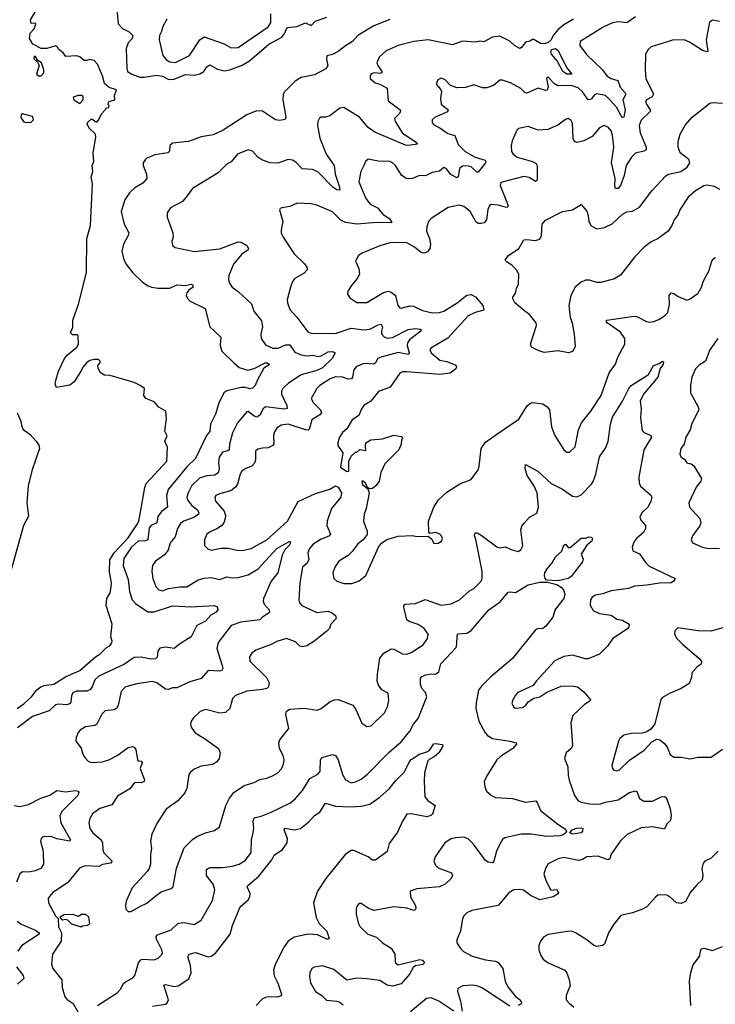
# Model space of a CAD drawing. Extents: x 2056909 to 2160450, y 827444 to 1016825.
# Tile 95 of 256: x 2100534 to 2105405, y 854084 to 860977. Entities that reach past the tile are written whole.
import ezdxf

# ---------------------------------------------------------------- set-up
doc = ezdxf.new("R2010")
doc.units = 0

msp = doc.modelspace()

# ---------------------------------------------------------------- linework, layer by layer
at = {"layer": '0CON10XD'}
for points in [[(2100516.6, 856153.4), (2100563.2, 856186.8), (2100617.3, 856235), (2100655, 856284.6), (2100682.5, 856305), (2100705.2, 856314.8), (2100774.6, 856325.4), (2100854.3, 856375.7), (2100955, 856420.4), (2101065, 856515.7), (2101096.2, 856535), (2101140.7, 856579.3), (2101165, 856592.5), (2101180, 856615), (2101182.5, 856625), (2101172.5, 856655), (2101181.2, 856745), (2101139.5, 856875), (2101145.5, 856925), (2101167.1, 856965), (2101175.4, 857005), (2101176.1, 857035), (2101162.1, 857112.1), (2101164.7, 857195), (2101194.8, 857245.2), (2101295, 857348.8), (2101355, 857439.4), (2101367.8, 857465), (2101381.1, 857528.9), (2101409.5, 857700.5), (2101420.7, 857729.3), (2101565.6, 857885), (2101570, 857985), (2101550, 858025), (2101566.7, 858063.3), (2101550, 858095), (2101562.5, 858185), (2101557.5, 858235), (2101507.5, 858265), (2101475, 858302.5), (2101417.5, 858325), (2101402.5, 858345), (2101407.5, 858395), (2101377.5, 858415), (2101335, 858437.5), (2101167.5, 858485), (2101128.7, 858488.7), (2101097.1, 858507.1), (2101083, 858537), (2101082.5, 858555), (2101097.5, 858575), (2101097, 858587), (2101087, 858597), (2101055, 858597.5), (2101025, 858590), (2101005, 858576.7), (2100976.2, 858545), (2100967.6, 858522.4), (2100915, 858442), (2100885, 858419.2), (2100791.4, 858401.4), (2100782.2, 858425), (2100788.8, 858461.2), (2100805.5, 858515), (2100848.1, 858605), (2100869.8, 858630.2), (2100935.5, 858684.5), (2100945.7, 858705), (2100943.6, 858763.6), (2100935, 858770), (2100905, 858770), (2100890, 858785), (2100905.9, 858824.1), (2100907.3, 858872.7), (2100947.1, 858985), (2101003.1, 859206.9), (2101003.8, 859445), (2101030, 859535), (2101043.6, 859826.4), (2101035.6, 859875), (2101045.7, 859915), (2101041.2, 859955), (2101054.2, 859985), (2101048.1, 860045), (2101068.2, 860155), (2101064.3, 860174.3), (2101022.5, 860215), (2101007.5, 860245), (2101011.7, 860258.3), (2101035, 860280), (2101045, 860280), (2101063, 860263), (2101075, 860260), (2101085, 860270), (2101110.6, 860319.4), (2101145, 860360), (2101158.3, 860361.7), (2101160, 860375), (2101152.5, 860385), (2101160, 860405), (2101200, 860415), (2101197.5, 860445), (2101212.5, 860485), (2101161.7, 860501.7), (2101129.1, 860529.1), (2101115, 860582.5), (2101080, 860665), (2101055, 860691.2), (2101025, 860698.8), (2101005, 860690), (2100985, 860690), (2100956.1, 860716.1), (2100935, 860723.8), (2100858.3, 860718.3), (2100838.8, 860745), (2100808.8, 860768.8), (2100800, 860785), (2100785, 860793.8), (2100725, 860775.8), (2100684, 860774), (2100626, 860806), (2100603.3, 860845), (2100608, 860882), (2100635, 860913.3), (2100646.7, 860945), (2100641.7, 860951.7), (2100615, 860950), (2100610, 860975), (2100652.5, 861045)], [(2101215, 861050), (2101225, 860946.7), (2101253.3, 860915), (2101300.9, 860890.9), (2101325.7, 860865), (2101321.9, 860845), (2101294.3, 860815), (2101279.2, 860775), (2101284.2, 860635), (2101290, 860615), (2101318.8, 860595), (2101375, 860574.6), (2101405, 860573.3), (2101495, 860589.1), (2101535, 860580.9), (2101577.7, 860557.7), (2101615, 860559.3), (2101695, 860592.9), (2101758.9, 860588.9), (2101795, 860596.6), (2101823.6, 860615), (2101845, 860645.8), (2101865, 860660.8), (2101920.1, 860630.1), (2101965, 860619.7), (2102004.7, 860625.3), (2102092.5, 860657.5), (2102142.3, 860687.7), (2102279.1, 860805), (2102370.4, 860855), (2102386.9, 860875), (2102407.4, 860922.6), (2102475, 860928.4), (2102535, 860955.7), (2102575, 860936.7), (2102603.5, 860966.5), (2102685, 860993.9)], [(2103125, 860978.8), (2103015, 860934.4), (2102902, 860865), (2102864.2, 860825), (2102815.3, 860794.7), (2102765, 860752.9), (2102725, 860732.2), (2102685, 860723.3), (2102681.7, 860698.3), (2102691.9, 860655), (2102677.9, 860632.1), (2102599.6, 860590.4), (2102505, 860572.9), (2102464.3, 860545.7), (2102388.5, 860471.5), (2102379.6, 860455), (2102376.8, 860415), (2102398.8, 860295), (2102392.5, 860277.5), (2102355, 860272), (2102325, 860275.6), (2102235, 860336.8), (2102191.7, 860338.3), (2102125, 860310.8), (2101957.9, 860202.1), (2101888.7, 860171.3), (2101805, 860156.8), (2101715.9, 860124.1), (2101605, 860112.5), (2101586.7, 860095), (2101582.9, 860057.1), (2101571.2, 860045), (2101480, 860030), (2101425, 860006.2), (2101413.3, 859995), (2101400, 859975), (2101398, 859955), (2101422.5, 859895), (2101424.2, 859865), (2101397.6, 859832.4), (2101340.5, 859799.5), (2101303.8, 859765), (2101270, 859715), (2101245.7, 859635), (2101266.7, 859545), (2101298.2, 859485), (2101294.4, 859465), (2101261.5, 859405), (2101249.4, 859355), (2101260.5, 859305), (2101278, 859268), (2101326, 859205), (2101395, 859140), (2101435, 859112.9), (2101457.5, 859105), (2101505, 859097.5), (2101585, 859096.2), (2101635, 859119.5), (2101695, 859115.6), (2101735, 859125.5), (2101745, 859120), (2101748.6, 859105), (2101717.8, 859082.2), (2101705.8, 859065), (2101700, 859045), (2101708.8, 859025), (2101727.5, 859005), (2101832, 858955), (2101865.6, 858825.6), (2101943.8, 858755), (2101938.2, 858695), (2101948.9, 858655), (2102034, 858574), (2102071.7, 858541.7), (2102132, 858522), (2102176, 858535), (2102253.3, 858575), (2102270, 858575), (2102282, 858565), (2102280, 858560), (2102242.8, 858537.2), (2102198.6, 858455), (2102184.2, 858415), (2102165, 858396.9), (2102145, 858393.1), (2102115, 858402.4), (2102085, 858401.2), (2101985, 858377.9), (2101964.3, 858365), (2101928.5, 858291.5), (2101905, 858214), (2101870.9, 858145), (2101865, 858093.3), (2101841.9, 858065), (2101766.2, 857903.8), (2101705, 857845.4), (2101575, 857687.1), (2101562.9, 857645), (2101568.5, 857565), (2101526.9, 857533.1), (2101501.2, 857498.8), (2101495.2, 857454.8), (2101454.4, 857435.6), (2101441, 857419), (2101431.1, 857335), (2101415, 857327.5), (2101365, 857326.2), (2101315, 857281.9), (2101263.3, 857205), (2101259.1, 857155), (2101295, 857058), (2101302.9, 856972.9), (2101321.5, 856915), (2101345, 856890.5), (2101432.3, 856832.2), (2101475, 856831.2), (2101605, 856872.1), (2101735, 856865.3), (2101895, 856874.5), (2101916.3, 856866.3), (2101920.8, 856845), (2101910.4, 856829.6), (2101872.9, 856807.1), (2101835, 856765.5), (2101773.6, 856736.4), (2101736, 856655), (2101652.5, 856605), (2101615, 856575.5), (2101555, 856584.1), (2101515, 856576.4), (2101501.8, 856555), (2101495.9, 856514.1), (2101485, 856501.5), (2101455, 856498.8), (2101385, 856513.2), (2101335, 856512.2), (2101267.1, 856465), (2101088.8, 856381.2), (2101060.4, 856355), (2101042.5, 856305), (2101026, 856284), (2101003.8, 856276.2), (2100932.5, 856275), (2100906.9, 856263.1), (2100896.9, 856243.1), (2100892.2, 856197.8), (2100883.9, 856186.1), (2100865, 856180.7), (2100805.4, 856184.6), (2100785, 856180), (2100741.7, 856138.3), (2100625, 856097.3), (2100519.9, 856020.1)], [(2104411.3, 860981.3), (2104345, 860941.2), (2104302.2, 860905), (2104269.5, 860865), (2104254.5, 860835), (2104233.4, 860816.6), (2104215, 860809.1), (2104185, 860808.7), (2104135, 860838.8), (2104125, 860838.8), (2104105, 860826), (2104075, 860819.2), (2104047.8, 860782.2), (2104035, 860775.7), (2103999.2, 860795), (2103965, 860826.4), (2103895, 860860.5), (2103845, 860854.4), (2103785, 860821.8), (2103755, 860825.6), (2103725, 860819.2), (2103635, 860825.3), (2103565, 860800.6), (2103395, 860835.2), (2103295, 860824.7), (2103185, 860796.4), (2103101.3, 860758.7), (2103051.2, 860715), (2103035.4, 860675), (2103041.8, 860655), (2103069.2, 860615), (2103070, 860605), (2103055, 860600), (2103016.4, 860603.6), (2102995, 860596.9), (2102987.1, 860585), (2102988.6, 860565), (2103022.5, 860535), (2103056.2, 860526.2), (2103106.7, 860496.7), (2103115, 860408.8), (2103199.4, 860345), (2103201.4, 860335), (2103191.4, 860318.6), (2103157.5, 860285), (2103163.1, 860265), (2103215, 860181.5), (2103304, 860125), (2103320, 860105), (2103255, 860096.4), (2103235, 860099.3), (2103019.9, 860189.9), (2102975, 860221.8), (2102914.4, 860294.4), (2102805, 860361.5), (2102775, 860357.3), (2102705, 860303.2), (2102675, 860294.6), (2102645, 860294.3), (2102632.7, 860287.3), (2102622.2, 860265), (2102620, 860235), (2102636.1, 860146.1), (2102679.1, 860035), (2102736.1, 859955), (2102742.5, 859895), (2102774.4, 859805), (2102775, 859783.8), (2102755, 859785.6), (2102726.9, 859805), (2102621.8, 859911.8), (2102585, 859927.7), (2102513.1, 859933.1), (2102468.5, 859978.5), (2102445, 859993.6), (2102415, 859997.8), (2102341.4, 859971.4), (2102285, 859973.6), (2102230, 859995), (2102201.4, 860015), (2102165, 860056), (2102135, 860065.7), (2102060, 860035), (2102015, 859982), (2101983.8, 859965), (2101924.5, 859905.5), (2101744.5, 859795.5), (2101699.2, 859735), (2101675, 859704.2), (2101590.7, 859659.3), (2101566, 859625), (2101567.5, 859595), (2101607.3, 859485), (2101608.1, 859455), (2101600, 859425), (2101603.8, 859395), (2101622.5, 859382.5), (2101755, 859352.9), (2101935, 859373.1), (2102065, 859422.2), (2102085, 859418.1), (2102123.8, 859395), (2102135.8, 859375.8), (2102133.8, 859365), (2102089.2, 859335), (2102031.9, 859265), (2101997.8, 859185), (2101995.7, 859155), (2102002.6, 859132.6), (2102022.9, 859105), (2102064.6, 859074.6), (2102156.8, 858986.8), (2102174, 858935), (2102227.4, 858867.4), (2102234.2, 858825.8), (2102222.9, 858775), (2102226.2, 858743.8), (2102255, 858700), (2102307.4, 858677.4), (2102345, 858675.9), (2102395, 858700.9), (2102425, 858701.5), (2102460.2, 858650.2), (2102505, 858630), (2102545, 858624.2), (2102586.9, 858626.9), (2102625, 858619.2), (2102645, 858623.8), (2102695, 858651.6), (2102724.4, 858654.4), (2102743.8, 858645), (2102723.1, 858605), (2102655, 858540.4), (2102615, 858520.7), (2102505, 858490.3), (2102417.3, 858432.7), (2102377.8, 858395), (2102368.2, 858375), (2102367.7, 858355), (2102405.6, 858275), (2102406.3, 858253.7), (2102385, 858249.6), (2102255, 858266.1), (2102238, 858252), (2102215, 858207.1), (2102195, 858194.4), (2102175, 858200.9), (2102135, 858232.9), (2102125, 858232.5), (2102058.9, 858155), (2102024.6, 858085), (2102002.6, 858005), (2102000.8, 857965), (2101992.8, 857957.2), (2101955, 857948.2), (2101931.8, 857915), (2101927.3, 857875), (2101932, 857835), (2101922.9, 857805), (2101901.5, 857788.5), (2101845, 857784.1), (2101792.4, 857767.6), (2101739.1, 857715), (2101713.2, 857665), (2101703.6, 857635), (2101709.1, 857615), (2101737.9, 857577.9), (2101780.5, 857545), (2101789.5, 857525), (2101786.5, 857515), (2101759.4, 857495), (2101683.3, 857466.7), (2101659.4, 857450.6), (2101639.6, 857415), (2101624.1, 857355.9), (2101586.9, 857315), (2101575, 857262.5), (2101548.9, 857231.1), (2101484.2, 857185), (2101464.6, 857155.4), (2101460, 857115), (2101466.9, 857065), (2101487.6, 857007.6), (2101508, 856985), (2101535, 856978.1), (2101575.5, 856994.5), (2101654.5, 857005.5), (2101705, 857005.7), (2101784.8, 857055.2), (2101825, 857068), (2101875, 857071.5), (2101935, 857057.3), (2101985, 857076.7), (2102025, 857068.2), (2102065, 857070.9), (2102135, 857091.2), (2102205, 857132.7), (2102334.9, 857275.1), (2102426.9, 857326.9), (2102429.4, 857315), (2102421.1, 857295), (2102391.1, 857265), (2102371.7, 857228.3), (2102340.9, 857105), (2102296, 857045), (2102241.8, 856925), (2102239.5, 856905), (2102245.5, 856885), (2102281.4, 856845), (2102282.9, 856827.1), (2102234, 856795), (2102215.3, 856774.7), (2102082, 856758), (2102014.5, 856735), (2101924, 856616), (2101915.5, 856575), (2101952.5, 856455), (2101955.7, 856435), (2101948.7, 856421.3), (2101933.4, 856416.6), (2101855, 856419.4), (2101805, 856364.3), (2101725, 856341.5), (2101635, 856298), (2101605, 856298.8), (2101575, 856288.6), (2101555, 856289.2), (2101495, 856333.1), (2101464.4, 856344.4), (2101355, 856327.3), (2101276, 856305), (2101245.6, 856274.4), (2101225, 856177.5), (2101214.4, 856155.6), (2101195, 856145.6), (2101132.4, 856137.6), (2101110, 856115), (2101075, 856043.8), (2101060, 856035), (2100995, 856026), (2100957.7, 856002.3), (2100945, 855986.7), (2100929.5, 855950.5), (2100926.7, 855925), (2100965.7, 855875.7), (2100976.9, 855835), (2100990.9, 855810.9), (2101014.6, 855784.6), (2101035.7, 855775.7), (2101115, 855781.2), (2101158, 855795), (2101217.1, 855825), (2101295, 855881.4), (2101325, 855887.5), (2101335, 855884), (2101347.3, 855867.3), (2101360, 855795), (2101365, 855788.8), (2101385, 855786.7), (2101391.2, 855775), (2101378, 855735), (2101408, 855655), (2101405.7, 855644.3), (2101385, 855634.4), (2101345, 855636.2), (2101335, 855631.2), (2101305, 855592.5), (2101220.2, 855539.8), (2101179.2, 855480.8), (2101096.2, 855455), (2101045, 855418), (2101025.6, 855385), (2101018.9, 855355), (2101024.5, 855314.5), (2101045.8, 855285), (2101104.6, 855234.6), (2101113.3, 855215), (2101115.5, 855165.5), (2101124.4, 855145), (2101180.8, 855085), (2101169.4, 855070.6), (2101115, 855061.8), (2101087.6, 855047.6), (2100995, 855052.5), (2100955, 855040), (2100872.6, 854937.4), (2100764.2, 854865), (2100734.4, 854825.6), (2100735.8, 854795), (2100785, 854703.3), (2100803.3, 854683.3), (2100805.8, 854625), (2100826.2, 854585), (2100824.4, 854525), (2100764.4, 854435), (2100756.9, 854365), (2100766.7, 854335), (2100829.2, 854255), (2100832, 854202), (2100851.2, 854135), (2100867, 854117), (2100910, 854090), (2100945, 854026.7)], [(2101565, 860981.1), (2101533.8, 860925), (2101527.9, 860895), (2101512.2, 860865), (2101510, 860835), (2101536.8, 860726.8), (2101563.3, 860695), (2101585, 860680.5), (2101625, 860677.5), (2101724.2, 860725.8), (2101795, 860834.5), (2101825, 860856.2), (2101965, 860807.9), (2102015, 860780), (2102065, 860781.8), (2102275, 860926.7), (2102293.1, 860955), (2102292.5, 861017.5)], [(2105435, 860963.3), (2105385, 860972.2), (2105365, 860960), (2105340, 860835), (2105353.3, 860755), (2105345, 860751.4), (2105315, 860761.5), (2105225, 860820), (2105186.8, 860836.8), (2105105, 860833.1), (2105076.4, 860823.6), (2104955, 860785.8), (2104935, 860768.8), (2104916, 860735), (2104913.1, 860625), (2104918.9, 860565), (2104971.3, 860455), (2104963.8, 860436.2), (2104924, 860416), (2104915.7, 860405), (2104921.9, 860385), (2104949.4, 860345), (2104948.1, 860335), (2104885, 860274), (2104870.5, 860235), (2104877.5, 860185), (2104920.4, 860085), (2104920, 860065), (2104905, 860055.4), (2104846.6, 860043.4), (2104818.5, 860015), (2104780.9, 859955), (2104766.2, 859885), (2104741.1, 859815), (2104725.4, 859794.6), (2104705.8, 859795.8), (2104700.9, 859815), (2104703.4, 859865), (2104676.8, 859975), (2104694.5, 860085), (2104685, 860167.5), (2104675, 860198.8), (2104655, 860223.8), (2104625, 860236.2), (2104595, 860218.8), (2104541.7, 860158.3), (2104485, 860128.2), (2104436.8, 860116.8), (2104419.2, 860125), (2104410.5, 860145), (2104405, 860253.3), (2104395, 860271.2), (2104375, 860284), (2104355, 860278.8), (2104302.8, 860237.2), (2104233, 860207), (2104165, 860202.5), (2104095, 860229.2), (2104025.9, 860214.1), (2104015, 860202.5), (2103981.7, 860128.3), (2103974.4, 860095), (2103976.9, 860055), (2103989.2, 860035), (2104018, 860015), (2104123.8, 859985), (2104149.4, 859969.4), (2104156.9, 859955), (2104157.1, 859852.9), (2104145, 859844.3), (2104101.4, 859871.4), (2104065, 859879.3), (2103902.2, 859837.8), (2103898.6, 859815), (2103954, 859676), (2103947.6, 859662.4), (2103933.2, 859663.2), (2103885, 859678.5), (2103835, 859684), (2103824, 859675), (2103812, 859648), (2103803.1, 859575), (2103786, 859555), (2103765, 859548.9), (2103745, 859550.6), (2103730.2, 859560.2), (2103688.1, 859635), (2103645, 859669.4), (2103612.1, 859677.9), (2103535, 859661.4), (2103414.2, 859585.8), (2103396.7, 859565), (2103384.1, 859525.9), (2103383.1, 859495), (2103404.4, 859445), (2103411.1, 859405), (2103405.4, 859374.6), (2103389.2, 859350.8), (2103365, 859343.3), (2103345, 859347.8), (2103298, 859385), (2103245, 859415.5), (2103135, 859417.1), (2103055, 859394.2), (2102937.5, 859345), (2102907.5, 859325), (2102890, 859295), (2102886.7, 859285), (2102910, 859235), (2102912.5, 859195), (2102897.5, 859165), (2102858, 859115), (2102831.2, 859075), (2102828.8, 859055), (2102845, 859030), (2102895, 858996), (2102965, 858996), (2103082.6, 859067.4), (2103115.7, 859075.7), (2103135, 859070), (2103165, 859046.7), (2103180.8, 858975), (2103195, 858960), (2103205, 858957.1), (2103265, 858973.5), (2103291.3, 858971.3), (2103355, 858941.8), (2103425, 858924.6), (2103474.1, 858925.9), (2103505, 858936.1), (2103597.3, 858995), (2103665, 859047.5), (2103695, 859051.9), (2103726, 859036), (2103776.7, 858975), (2103785, 858943.3), (2103722.3, 858927.7), (2103675, 858902.3), (2103532.7, 858747.3), (2103413.4, 858676.6), (2103406, 858665), (2103414.6, 858644.6), (2103475, 858593.3), (2103525, 858583.3), (2103587, 858557), (2103593.8, 858545), (2103587.9, 858532.1), (2103548, 858502), (2103475, 858493.6), (2103245, 858511.5), (2103215, 858511.1), (2103195, 858502.5), (2103128.8, 858405), (2103046.7, 858373.3), (2102992.9, 858307.1), (2102943.8, 858275), (2102927.3, 858252.7), (2102910, 858205), (2102863.1, 858175), (2102825, 858112), (2102793.6, 858086.4), (2102772.5, 858055), (2102760.8, 858015), (2102761.2, 857995), (2102796.2, 857945), (2102781.2, 857845), (2102825, 857814), (2102840, 857815), (2102840, 857885), (2102855, 857920), (2102885, 857950), (2102895, 857950), (2102915, 857967.5), (2102958.3, 857961.7), (2102956.7, 857993.3), (2102958.8, 858015), (2102992.5, 858035), (2103075, 858041.2), (2103155, 858068.8), (2103205, 858057.5), (2103216.2, 858045), (2103207.5, 858035), (2103205.8, 858005), (2103190, 857965), (2103092.1, 857867.9), (2103063, 857807), (2103050.8, 857745), (2103030, 857715), (2103005, 857694.2), (2102983, 857693), (2102970.7, 857700.7), (2102955, 857732.5), (2102936.7, 857746.7), (2102930, 857745), (2102935, 857722.5), (2102971.7, 857691.7), (2102981.4, 857665), (2102960, 857555), (2102945.7, 857515), (2102942, 857465), (2102967.1, 857395), (2102968.3, 857371.7), (2102938.8, 857335), (2102902.4, 857307.6), (2102864, 857255), (2102833.8, 857225), (2102768, 857185), (2102741.9, 857145), (2102725.7, 857105), (2102734.4, 857065), (2102755, 857045.6), (2102805, 857030), (2102860.9, 857029.1), (2102912.4, 857047.6), (2102958, 857085), (2103047.5, 857285), (2103067.9, 857312.1), (2103105, 857337.1), (2103185, 857360.6), (2103285, 857366), (2103315, 857358.8), (2103395, 857360), (2103419.3, 857339.3), (2103435, 857310), (2103465, 857312.5), (2103486.7, 857325), (2103493.8, 857345), (2103486, 857365), (2103475, 857373.8), (2103445, 857386.2), (2103405, 857380), (2103398.3, 857388.3), (2103395.8, 857465.8), (2103433.1, 857565), (2103467.1, 857615), (2103525, 857670), (2103615, 857728), (2103695, 857757.5), (2103744.1, 857825.9), (2103752.3, 857847.7), (2103766, 857975), (2103795, 858018.8), (2103876.2, 858075), (2104028.9, 858181.1), (2104087.4, 858272.6), (2104105, 858290.6), (2104125, 858295.6), (2104196.4, 858286.4), (2104227.4, 858267.4), (2104242.9, 858245), (2104257.3, 858127.3), (2104281.2, 858065), (2104343.8, 857965), (2104365, 857948.8), (2104385, 857950), (2104423.9, 857986.1), (2104445.8, 858105), (2104468.6, 858155), (2104532.5, 858235), (2104605.6, 858345), (2104660.5, 858505), (2104705.6, 858565), (2104723.1, 858615), (2104770.6, 858705), (2104770.5, 858745), (2104739.9, 858789.9), (2104648, 858855), (2104641.2, 858865), (2104646, 858874), (2104835, 858900), (2104855, 858898), (2104923.4, 858863.4), (2104945, 858858.6), (2104975, 858863.3), (2105015, 858880), (2105052, 858905), (2105072.6, 858927.4), (2105084.4, 858985), (2105082.5, 859045), (2105095, 859063.8), (2105115, 859060), (2105145, 859038), (2105205, 859014.2), (2105228.7, 859021.3), (2105285, 859062), (2105307.5, 859105), (2105321.1, 859148.9), (2105358.8, 859215), (2105380, 859285), (2105394.1, 859305.9), (2105405, 859311.2)], [(2104845, 860997.5), (2104786, 860954), (2104725, 860960.9), (2104684, 860955), (2104620, 860925), (2104458, 860825), (2104455.8, 860795), (2104503.5, 860733.5), (2104614.7, 860624.7), (2104645, 860584.4), (2104675, 860565.4), (2104721.3, 860551.3), (2104738.2, 860505), (2104773.9, 860465), (2104777.9, 860455), (2104756.8, 860415), (2104772.8, 860345), (2104763.3, 860295), (2104755, 860291.9), (2104745, 860302.5), (2104712.5, 860365), (2104667.4, 860415), (2104635, 860446), (2104575, 860458), (2104558.5, 860451.5), (2104535, 860420), (2104515, 860414.5), (2104475, 860471.8), (2104445, 860500), (2104395, 860515.8), (2104303.3, 860513.3), (2104278.5, 860528.5), (2104235, 860573.3), (2104223.8, 860565), (2104235.5, 860505.5), (2104226.9, 860483.1), (2104215, 860481.2), (2104165, 860498), (2104085, 860462.2), (2104074.5, 860464.5), (2104043.8, 860495), (2103971.2, 860535), (2103915, 860553.1), (2103895, 860552.5), (2103852.9, 860517.1), (2103805, 860500), (2103775, 860499.2), (2103715, 860520), (2103655, 860501.4), (2103595, 860498.6), (2103550, 860515), (2103513.3, 860555), (2103485, 860566.7), (2103461.2, 860555), (2103450, 860525), (2103480.7, 860490.7), (2103486.7, 860475), (2103480, 860425), (2103485.6, 860385.6), (2103533.8, 860345), (2103529.1, 860330.9)], [(2104395, 860594.4), (2104364.2, 860595), (2104336.6, 860615), (2104298.3, 860688.3), (2104257.4, 860735), (2104252.2, 860755), (2104261.1, 860768.9), (2104285, 860774.7), (2104305, 860760.5), (2104362.9, 860642.9), (2104400, 860595), (2104395, 860594.4)], [(2100685, 860582.5), (2100702.5, 860605), (2100702.5, 860625), (2100687.5, 860675), (2100661.7, 860691.7), (2100645, 860720), (2100635, 860720), (2100633, 860703), (2100658.3, 860678.3), (2100670, 860655), (2100652.5, 860595), (2100665, 860582.5), (2100685, 860582.5)], [(2100955, 860390), (2100980, 860415), (2100978.3, 860438.3), (2100967, 860447), (2100945, 860446.7), (2100910, 860435), (2100912.5, 860415), (2100955, 860390)], [(2105437.3, 859787.3), (2105398.3, 859808.3), (2105345, 859817.5), (2105325, 859814), (2105265, 859779.2), (2105215.4, 859734.6), (2105157.5, 859645), (2105145, 859613.8), (2105115.7, 859575), (2105100, 859535), (2105073.8, 859495), (2105005, 859444.2), (2104955, 859422.5), (2104906.8, 859383.2), (2104840, 859315), (2104741.2, 859188.8), (2104697.9, 859162.1), (2104603, 859137), (2104575, 859137.1), (2104525, 859152.9), (2104495, 859152.5), (2104465, 859140), (2104424.3, 859105), (2104392.2, 859045), (2104379.4, 858975), (2104387.5, 858895), (2104402.7, 858852.7), (2104417.5, 858775), (2104423.6, 858686.4), (2104405.9, 858654.1), (2104376.1, 858643.9), (2104305, 858658), (2104207, 858647), (2104165, 858660), (2104117.5, 858685), (2104111.2, 858705), (2104153.3, 858835), (2104150, 858855), (2104103.9, 858913.9), (2104070, 858935), (2104002, 858995), (2103986.4, 859023.6), (2103986.7, 859035), (2104005, 859062.5), (2104012, 859095), (2104027.1, 859125), (2104029.2, 859195), (2104013.8, 859225), (2103983.3, 859255), (2103937.5, 859285), (2103933.3, 859295), (2103956.2, 859325), (2104028.8, 859375), (2104065, 859436), (2104085, 859438.6), (2104145, 859430), (2104175, 859440), (2104188.6, 859465), (2104192, 859545), (2104215, 859574), (2104335, 859634.2), (2104405, 859646), (2104465, 859682.5), (2104505.4, 859635.4), (2104515.6, 859605), (2104518.1, 859565), (2104535, 859532.5), (2104575, 859513.1), (2104629.1, 859520.9), (2104681.9, 859548.1), (2104755, 859615.7), (2104785, 859630.8), (2104825, 859637.1), (2104875, 859664.3), (2104960.6, 859779.4), (2105057.6, 859882.4), (2105077.5, 859895), (2105163.8, 859913.8), (2105208, 859945), (2105227.1, 859975), (2105218.9, 859998.9), (2105159.2, 860045), (2105144.3, 860085), (2105145.7, 860125), (2105158.6, 860175), (2105195, 860241.2), (2105243.8, 860295), (2105367.3, 860392.7), (2105385, 860398), (2105455, 860393.3)], [(2100575, 860257.5), (2100615, 860260), (2100630, 860275), (2100625, 860300), (2100555, 860316.7), (2100545, 860310), (2100543, 860293), (2100560, 860265), (2100575, 860257.5)], [(2103529.1, 860330.9), (2103443.5, 860295), (2103423.3, 860275), (2103421.9, 860255), (2103435, 860240), (2103475, 860220.6), (2103530.9, 860180.9), (2103582, 860165), (2103603.8, 860103.8), (2103653.1, 860055), (2103724.3, 860014.3), (2103793.5, 859993.5), (2103798.6, 859985), (2103795.6, 859975), (2103745, 859910), (2103735, 859908.6), (2103695.5, 859945.5), (2103665, 859953), (2103635, 859951.8), (2103613.9, 859935), (2103605, 859876.7), (2103595, 859868.6), (2103552.4, 859892.4), (2103519.2, 859935), (2103505, 859942), (2103472.7, 859917.3), (2103422, 859908), (2103375, 859884.3), (2103333.4, 859886.6), (2103285, 859865.6), (2103255, 859861.5), (2103235, 859866.9), (2103208.1, 859888.1), (2103165, 859955.7), (2103145, 859974.3), (2103125, 859983.1), (2103045, 859986.9), (2102975, 859999.2), (2102956.2, 859985), (2102944, 859955), (2102924, 859915), (2102908.3, 859841.7), (2102958.3, 859725), (2102987.7, 859685), (2103038.7, 859658.7), (2103076.7, 859615), (2103120.5, 859585), (2103138.1, 859565), (2103136.7, 859555), (2103035, 859556.6), (2102895, 859544.7), (2102815, 859557.1), (2102782.4, 859572.4), (2102725, 859632.2), (2102615, 859677.5), (2102575, 859687.5), (2102478, 859692), (2102425, 859669.4), (2102369.5, 859660.5), (2102357.5, 859655), (2102353.8, 859645), (2102377.8, 859565), (2102364.2, 859505), (2102365.7, 859485), (2102378.9, 859455), (2102456.9, 859336.9), (2102528.3, 859268.3), (2102544.2, 859245), (2102546.2, 859225), (2102525, 859201.4), (2102461.2, 859165), (2102445.6, 859144.4), (2102429.4, 859105), (2102408.2, 859015), (2102408.7, 858995), (2102425, 858947.5), (2102474.7, 858894.7), (2102550.8, 858790.8), (2102575, 858781.5), (2102745, 858778.8), (2102855, 858816.2), (2102945, 858804.6), (2102985, 858809.1), (2103045, 858841.4), (2103064.6, 858844.6), (2103075.2, 858825), (2103066.7, 858795), (2103068.4, 858778.4), (2103087.2, 858757.2), (2103107.2, 858747.2), (2103145, 858752.9), (2103255, 858806.7), (2103304.5, 858814.5), (2103339.3, 858809.3), (2103346.2, 858805), (2103342, 858795), (2103262.5, 858735), (2103250, 858715), (2103246.4, 858695), (2103260.9, 858645), (2103256.5, 858633.5), (2103185, 858647), (2103055, 858611.6), (2103042.1, 858605), (2103026.4, 858573.7), (2103015, 858565.4), (2102945, 858570), (2102891.5, 858548.5), (2102874.5, 858525), (2102865.4, 858474.6), (2102857.9, 858462.1), (2102835, 858459.1), (2102795, 858474), (2102745, 858477.5), (2102708.1, 858461.9), (2102635.7, 858415), (2102614.7, 858395.3), (2102574.3, 858325), (2102591.1, 858295), (2102641.1, 858245), (2102646.5, 858225), (2102635, 858210), (2102580.8, 858175), (2102561.8, 858108.2), (2102555, 858102.9), (2102535, 858104.2), (2102415, 858144), (2102365, 858138.2), (2102335, 858117.1), (2102318.8, 858091.2), (2102311.5, 858065), (2102313.2, 858006.8), (2102307.5, 857995), (2102275, 857979.4), (2102235, 857977.8), (2102200.9, 857969.1), (2102184.4, 857955.6), (2102184.4, 857895), (2102177.9, 857872.1), (2102158.9, 857851.1), (2102118.8, 857835), (2102090, 857815), (2102077.5, 857795), (2102059.4, 857725), (2102045.6, 857705), (2102012.6, 857677.4), (2101932.5, 857657.5), (2101908, 857645), (2101900.8, 857635), (2101904.3, 857605), (2101966.8, 857535), (2101975.3, 857505), (2101973.9, 857485), (2101964.7, 857455.3), (2101947.7, 857432.3), (2101915, 857411.1), (2101867.6, 857392.4), (2101845, 857373.8), (2101828.9, 857335), (2101828.8, 857295), (2101851.2, 857271.2), (2101875, 857262.9), (2101945, 857276.9), (2101995, 857277.1), (2102055, 857262.5), (2102095, 857260), (2102155, 857274.5), (2102265, 857335.6), (2102408.6, 857465), (2102455, 857551.2), (2102485, 857604.4), (2102605, 857659.5), (2102705, 857690.8), (2102745, 857714.3), (2102765, 857704), (2102786.9, 857665), (2102783.3, 857635), (2102716.5, 857555), (2102687.5, 857465), (2102685.5, 857435), (2102709.4, 857375), (2102698.3, 857361.7), (2102645, 857340.9), (2102590, 857305), (2102562.5, 857275), (2102552.5, 857245), (2102558.6, 857195), (2102545, 857170), (2102514.3, 857145), (2102495.6, 857035), (2102488.1, 856915), (2102494.4, 856895), (2102510.6, 856875), (2102615, 856826.9), (2102695, 856835.5), (2102725, 856822.5), (2102746, 856805), (2102751.2, 856785), (2102713.8, 856745), (2102703.3, 856715), (2102685, 856696), (2102595, 856622.9), (2102545, 856592.2), (2102515, 856587.1), (2102495, 856590.8), (2102465, 856621.2), (2102403.6, 856643.6), (2102335, 856624), (2102295, 856602), (2102188.3, 856561.7), (2102158.8, 856541.2), (2102144.4, 856515.6), (2102146, 856485), (2102262.6, 856372.6), (2102281.5, 856335), (2102275.8, 856305), (2102264.5, 856295.5), (2102235, 856286.7), (2102124, 856276), (2102044.6, 856245.4), (2102024.3, 856225), (2102005.5, 856154.5), (2101974.4, 856125.6), (2101935, 856122.2), (2101835, 856146.9), (2101797.2, 856132.8), (2101750.7, 856089.3), (2101734.2, 856065), (2101730, 856045), (2101734.3, 856024.3), (2101764, 855985), (2101828.8, 855945), (2101926, 855875), (2101937.5, 855845), (2101930, 855805), (2101915, 855781.2), (2101886.8, 855763.2), (2101805, 855751.4), (2101755, 855729.2), (2101730.3, 855709.7), (2101717.7, 855692.3), (2101705.6, 855595), (2101691.4, 855565), (2101640.9, 855509.1), (2101561.1, 855448.9), (2101496.2, 855355), (2101459.2, 855275), (2101451.4, 855225), (2101456.9, 855175), (2101449.2, 855135), (2101450, 855065), (2101441.9, 855035), (2101427.4, 855012.6), (2101320.8, 854899.2), (2101279.5, 854805), (2101274.5, 854775), (2101278.7, 854748.7), (2101295, 854732.5), (2101315, 854732.5), (2101375, 854769.4), (2101425, 854791.4), (2101480.9, 854839.1), (2101525, 854871.4), (2101595.8, 854894.2), (2101610, 854905), (2101633, 855037), (2101685, 855178), (2101743.3, 855236.7), (2101775, 855259.4), (2101835, 855284.3), (2101899.4, 855300.6), (2101934.2, 855325.8), (2101976.9, 855475), (2102002.7, 855527.3), (2102033.1, 855566.9), (2102105, 855615.7), (2102175, 855636.9), (2102215, 855657.1), (2102265, 855667.1), (2102305, 855683.1), (2102340.8, 855705), (2102368, 855732), (2102381.4, 855765), (2102385.6, 855795), (2102378.6, 855825), (2102354.2, 855874.2), (2102349.2, 855915), (2102356, 855935), (2102418, 856015), (2102398.3, 856111.7), (2102403.6, 856136.4), (2102425, 856150), (2102525, 856155.6), (2102616.9, 856143.1), (2102645, 856154.2), (2102707.6, 856202.4), (2102737.5, 856215), (2102765, 856218.1), (2102867.4, 856177.4), (2102887.9, 856147.9), (2102930.7, 856050.7), (2102965, 856027.5), (2102995, 856034), (2103088, 856125), (2103108.8, 856165), (2103119.5, 856210.5), (2103115, 856262.5), (2103070, 856285), (2103047.6, 856317.6), (2103038.1, 856345), (2103039.2, 856395), (2103055, 856506.2), (2103085, 856542.5), (2103135, 856571.2), (2103155, 856570), (2103215, 856536.7), (2103245, 856533.8), (2103275, 856546.2), (2103359.1, 856600.9), (2103388.6, 856645), (2103394.4, 856675), (2103367.1, 856715), (2103325, 856743.1), (2103262.4, 856762.4), (2103245.7, 856775.7), (2103224.3, 856865), (2103225, 856877.5), (2103232.5, 856885), (2103305, 856888.6), (2103372.7, 856917.3), (2103485, 856878.8), (2103555, 856886.8), (2103612.9, 856915), (2103682, 856975), (2103715, 856994.4), (2103765, 857045.7), (2103772.7, 857065), (2103772.5, 857115), (2103728.7, 857338.7), (2103718.6, 857365), (2103724.2, 857385), (2103736.7, 857385), (2103765, 857368), (2103875, 857285.7), (2103895, 857280), (2103935, 857287.1), (2103975, 857267.5), (2104025, 857253.8), (2104043.8, 857265), (2104056.8, 857293.2), (2104042.9, 857405), (2104049.7, 857430.3), (2104069.2, 857455), (2104104, 857495), (2104155, 857521.2), (2104167.8, 857565), (2104158.2, 857665), (2104135.2, 857715.2), (2104087.1, 857785), (2104074.4, 857835.6), (2104075, 857862.5), (2104161.9, 857815), (2104255, 857730), (2104335, 857688.9), (2104405, 857641.4), (2104435, 857635.8), (2104465, 857649.4), (2104537.1, 857725), (2104550.9, 857749.1), (2104568.5, 857795), (2104594.7, 857915.3), (2104635, 857978), (2104655, 858023.8), (2104671.1, 858145), (2104684.2, 858195), (2104753.8, 858305), (2104798.5, 858395), (2104815, 858416.7), (2104937.1, 858492.9), (2104971.2, 858555), (2105010.5, 858569.5), (2105035, 858586.7), (2105042.5, 858582.5), (2105040, 858565), (2105019.2, 858535), (2105001.9, 858475), (2104902.5, 858355), (2104878.8, 858305), (2104885.8, 858255), (2104881.2, 858188.8), (2104891.7, 858101.7), (2104905.6, 858085.6), (2104953.8, 858065), (2104958.6, 858055), (2104904.7, 857965.3), (2104868.9, 857775), (2104870.6, 857735), (2104882, 857712), (2104951.2, 857651.2), (2104960, 857635), (2104954.3, 857605), (2104933.7, 857566.3), (2104890.6, 857525), (2104875.7, 857495), (2104883.4, 857473.4), (2104915.9, 857435.9), (2104916.2, 857415), (2104903, 857387), (2104855, 857346), (2104835, 857320), (2104822, 857285), (2104827.7, 857257.7), (2104875, 857236.2), (2104917.5, 857175), (2104941.9, 857151.9), (2105123.3, 857065), (2105112.5, 857045), (2105095, 857033.8), (2105015, 857032.7), (2104925, 857017.7), (2104838.3, 857011.7), (2104796.6, 856993.4), (2104675, 856977.1), (2104613.8, 856956.2), (2104565, 856948.2), (2104542.9, 856935), (2104531.9, 856915), (2104528.6, 856878.6), (2104550.6, 856840.6), (2104595, 856818.6), (2104675, 856807.5), (2104715, 856780.6), (2104755, 856772.9), (2104802.5, 856745), (2104800, 856725), (2104791.2, 856715), (2104685, 856642.5), (2104648.9, 856591.1), (2104595, 856534.2), (2104515, 856503.1), (2104495, 856501.9), (2104405, 856527.1), (2104345, 856519.2), (2104281.7, 856488.3), (2104150, 856345), (2104130, 856315), (2104023.2, 856266.8), (2104005, 856248.8), (2103988, 856215), (2103980.5, 856190.5), (2103995, 856163.3), (2104006.4, 856156.4), (2104055, 856161.1), (2104075, 856174.2), (2104095, 856200.8), (2104135, 856226), (2104175, 856235.8), (2104225, 856269.2), (2104325, 856310.8), (2104395, 856312.5), (2104440, 856305), (2104485, 856272), (2104530, 856215), (2104526.2, 856205), (2104488, 856182), (2104408, 856105), (2104392.5, 856055), (2104396.7, 855995), (2104404.3, 855895), (2104395.6, 855874.4), (2104361.2, 855845), (2104350, 855805), (2104371.4, 855745), (2104374.5, 855685.5), (2104382.6, 855652.6), (2104418.9, 855545), (2104445, 855508.6), (2104465, 855498.6), (2104526.4, 855486.4), (2104595, 855484.6), (2104635, 855498.8), (2104724.2, 855515.8), (2104805, 855565.5), (2104845, 855578), (2104855, 855573.3), (2104874.6, 855524.6), (2104905, 855505.6), (2104965, 855506.5), (2105025, 855536.9), (2105047.7, 855537.7), (2105060.7, 855530.7), (2105089.2, 855455), (2105096.2, 855405), (2105090.7, 855369.3), (2105065, 855346.7), (2105049.2, 855310.8), (2104965, 855325.4), (2104885, 855319.2), (2104788, 855272)], [(2105422.9, 858745), (2105365.4, 858664.6), (2105336, 858585), (2105292, 858558), (2105266.6, 858533.4), (2105239.4, 858475), (2105230, 858415), (2105230, 858365), (2105285.6, 858265.6), (2105288.6, 858245), (2105239.3, 858150.7), (2105228.1, 858105), (2105198.6, 858055), (2105185.6, 858005), (2105162.9, 857975), (2105155.9, 857935.9), (2105165, 857913.3), (2105189.3, 857899.3), (2105205, 857873.3), (2105235, 857867.5), (2105253.9, 857853.9), (2105306.9, 857765), (2105304.2, 857745), (2105270, 857705), (2105218.8, 857595), (2105224.2, 857565), (2105247.9, 857537.9), (2105296.2, 857485), (2105302.5, 857455), (2105295.7, 857434.3), (2105245, 857362.5), (2105236.7, 857335), (2105244.1, 857314.1), (2105314.4, 857284.4), (2105347.3, 857277.3), (2105435, 857274.5)], [(2100516.4, 858225), (2100542.6, 858165), (2100546.1, 858135), (2100558.5, 858108.5), (2100605, 858074.5), (2100650, 858025), (2100668.6, 857998.6), (2100674.2, 857975), (2100621.3, 857825), (2100592.9, 857715), (2100583.3, 857595), (2100595, 857500), (2100561.5, 857435), (2100474.5, 857125)], [(2104305, 857047.8), (2104223.3, 857053.3), (2104213.8, 857063.8), (2104208.8, 857085), (2104212, 857105), (2104227.4, 857132.6), (2104262.5, 857175), (2104285, 857216), (2104331.2, 857255), (2104345, 857298.8), (2104355, 857303.8), (2104375, 857282.5), (2104389.3, 857280.7), (2104465, 857346), (2104495, 857347.5), (2104522.7, 857357.3), (2104535, 857354), (2104544.2, 857344.2), (2104540, 857325), (2104505, 857297.5), (2104466.2, 857235), (2104480.7, 857200.7), (2104475, 857181.2), (2104395, 857077.5), (2104375, 857064.4), (2104335, 857054.4), (2104305, 857047.8)], [(2103292.5, 856045), (2103324, 856085), (2103386.1, 856235), (2103376.7, 856266.7), (2103350, 856295), (2103341.7, 856321.7), (2103341.2, 856365), (2103346.7, 856375), (2103375, 856389.4), (2103415, 856397.5), (2103445, 856395.5), (2103468.8, 856411.2), (2103482.2, 856467.8), (2103589.4, 856580.6), (2103596.1, 856605), (2103596.4, 856663.6), (2103602.7, 856677.3), (2103665, 856682.7), (2103695, 856701.1), (2103820, 856845), (2103897.8, 856902.2), (2103955, 856967.8), (2103965, 856971.5), (2104005, 856965.5), (2104095, 857020), (2104175, 857040), (2104229.3, 857039.3), (2104295, 857021.4), (2104324.6, 857004.6), (2104341.4, 856985), (2104351.9, 856955), (2104344.2, 856925), (2104283.2, 856846.8), (2104268, 856795), (2104219.3, 856730.7), (2104196.7, 856715), (2104158.9, 856711.1), (2104145, 856704), (2103985.4, 856504.6), (2103833.3, 856375), (2103768.7, 856311.3), (2103747.6, 856282.4), (2103730, 856195), (2103729.1, 856155), (2103750, 856065), (2103792.9, 855985), (2103809.2, 855965), (2103845, 855943.5), (2103966.5, 855926.5), (2104010, 855915), (2104013.3, 855905), (2103986, 855875), (2103900.9, 855819.1), (2103875.8, 855795), (2103810.8, 855689.2), (2103785.8, 855645), (2103790, 855605), (2103801.9, 855575), (2103837.5, 855545), (2103865, 855532.5), (2103985.3, 855525.3), (2104075, 855498.5), (2104147.1, 855507.1), (2104157, 855497), (2104181.3, 855441.3), (2104302, 855345), (2104348.6, 855315), (2104362.5, 855295), (2104359.2, 855285), (2104340.1, 855269.9), (2104316.3, 855263.7), (2104225, 855258), (2104115, 855274.7), (2104045, 855275.4), (2103931.2, 855248.8), (2103915, 855237.5), (2103895.7, 855204.3), (2103872.5, 855155), (2103853.8, 855085), (2103845, 855074), (2103815, 855078), (2103795, 855090), (2103710.6, 855205), (2103675, 855241.1), (2103645, 855254.4), (2103585, 855250), (2103555, 855242.5), (2103511.2, 855215), (2103443.8, 855115), (2103434, 855085), (2103445, 855056.7), (2103465, 855038), (2103557.5, 855005), (2103563.8, 854985), (2103556.2, 854965), (2103514.3, 854925.7), (2103474.5, 854905.5), (2103315, 854892), (2103267.5, 854875), (2103271.2, 854835), (2103305.8, 854775), (2103308.8, 854755), (2103302.5, 854745), (2103295, 854741.2), (2103245, 854755.8), (2103155.6, 854765.6), (2103015, 854741.1), (2102975, 854757.1), (2102925, 854790), (2102911.7, 854788.3), (2102896.1, 854773.9), (2102890, 854755), (2102890.8, 854715), (2102904.3, 854655), (2102919.2, 854625), (2102972, 854575), (2103032.8, 854552.8), (2103074.6, 854514.6), (2103135.4, 854475.4), (2103161.9, 854435), (2103162.5, 854382.5), (2103165, 854374), (2103185, 854359.2), (2103335, 854396.2), (2103355, 854391.5), (2103367.5, 854375), (2103357.1, 854362.9), (2103306.4, 854353.6), (2103288.9, 854341.1), (2103262.9, 854295), (2103205, 854227.3), (2103145, 854211.4), (2103107.5, 854217.5), (2103055, 854249.4), (2102965, 854262.5), (2102895, 854265.7), (2102825, 854253.3), (2102735, 854327.5), (2102655, 854352), (2102595.9, 854344.1), (2102580, 854335), (2102565.9, 854304.1), (2102562.5, 854275), (2102571.4, 854235), (2102605, 854173.8), (2102650, 854145), (2102683.2, 854113.2), (2102755, 854105.7), (2102775, 854097.5), (2102798.7, 854078.7)], [(2105465, 856722.5), (2105375, 856695.5), (2105285, 856698.9), (2105141.4, 856718.6), (2105122.1, 856697.9), (2105119.2, 856675), (2105134.5, 856644.5), (2105174.2, 856605), (2105292, 856505), (2105308, 856485), (2105306.2, 856465), (2105276.7, 856445), (2105240, 856405), (2105238.3, 856371.7), (2105221.2, 856328.8), (2105165.5, 856294.5), (2105085, 856260), (2105035, 856231.2), (2105022.7, 856217.3), (2104981.9, 856048.1), (2104955, 856011.2), (2104925, 855990), (2104895, 855981.2), (2104815, 855979.2), (2104765, 855968), (2104736.2, 855945), (2104725.8, 855925), (2104680, 855755), (2104683.8, 855735), (2104695, 855723.3), (2104715, 855718.8), (2104735, 855724.2), (2104805, 855792.9), (2104906.4, 855863.6), (2104959.5, 855920.5), (2104995, 855940), (2105015.7, 855935.7), (2105049.5, 855909.5), (2105069.8, 855879.8), (2105088.3, 855831.7), (2105115, 855813.3), (2105165.6, 855814.4), (2105227.4, 855802.6), (2105285, 855813.5), (2105375, 855814.2), (2105455, 855869.2)], [(2101080, 854075), (2101216, 854164), (2101240, 854190), (2101261.6, 854228.4), (2101275, 854241.8), (2101323.8, 854266.2), (2101341.4, 854285), (2101366.2, 854373.8), (2101382, 854395), (2101395, 854400), (2101475, 854395.6), (2101505, 854407.5), (2101528.7, 854431.3), (2101534.3, 854445), (2101530.6, 854465), (2101490, 854545), (2101490.7, 854559.3), (2101499.8, 854570.2), (2101594, 854605), (2101645, 854652.2), (2101685, 854656.4), (2101755, 854642.9), (2101805, 854672), (2101885, 854810), (2101900, 854885), (2101890, 854925), (2101843.5, 854985), (2101841.7, 855028.3), (2101865, 855040.5), (2101955, 855041.8), (2102025, 855050.8), (2102070, 855065), (2102116.4, 855093.6), (2102154, 855146), (2102157.9, 855235), (2102166.2, 855275), (2102174.6, 855315), (2102170, 855365), (2102175, 855388.8), (2102225, 855400), (2102295, 855429.4), (2102430.8, 855495), (2102465, 855523.5), (2102515, 855581.4), (2102565, 855664.2), (2102622.5, 855695), (2102637.8, 855712.2), (2102640, 855795), (2102648.8, 855811.2), (2102725, 855832.5), (2102745, 855824.3), (2102764.7, 855794.7), (2102795, 855691.2), (2102814.5, 855654.5), (2102854.6, 855634.6), (2102885, 855640), (2102925, 855660), (2102970, 855695), (2103120.2, 855849.8), (2103205, 855921.4), (2103265, 855995.6), (2103292.5, 856045)], [(2101465, 854071.3), (2101555.4, 854084.6), (2101567.1, 854095), (2101575.5, 854115), (2101543.1, 854216.9), (2101555, 854221.2), (2101615, 854208.9), (2101645, 854212.1), (2101718.8, 854261.2), (2101735.4, 854305), (2101730, 854355), (2101711.4, 854415), (2101721.2, 854435), (2101765, 854445.5), (2101855, 854416.7), (2101875, 854421.1), (2101905, 854441.9), (2102007.8, 854575), (2102023.6, 854635), (2102078.5, 854765), (2102133.3, 854815), (2102146.4, 854835), (2102148.3, 854858.3), (2102127.1, 854905), (2102132.9, 854915), (2102208.7, 854981.3), (2102299.6, 855095), (2102315, 855127.8), (2102375, 855166.8), (2102407.3, 855215), (2102409.8, 855245), (2102386.5, 855305), (2102392.4, 855317.6), (2102455.4, 855305.4), (2102500, 855315), (2102558.1, 855361.9), (2102599.4, 855405), (2102635, 855428.9), (2102675, 855491.2), (2102745, 855471.1), (2102845, 855466.2), (2102925, 855470.5), (2102985, 855484.2), (2103055, 855534.2), (2103124.5, 855595.5), (2103165, 855647.1), (2103228.3, 855711.7), (2103260.6, 855779.4), (2103275, 855796.4), (2103334.4, 855835.6), (2103385, 855851.2), (2103405, 855866.2), (2103435, 855906.7), (2103445, 855910), (2103491.7, 855901.7), (2103500, 855895), (2103468.9, 855845), (2103436.5, 855815), (2103401.9, 855798.1), (2103393.1, 855786.9), (2103369.2, 855705), (2103365.8, 855645), (2103371.2, 855535), (2103391.2, 855511.2), (2103442.5, 855475), (2103423.8, 855415), (2103412.5, 855405), (2103385, 855397.1), (2103275, 855417.5), (2103245, 855414.2), (2103213.9, 855366.1), (2103180.4, 855289.6), (2103121.7, 855208.3), (2103106.6, 855153.4), (2103025, 855092.5), (2103005, 855092), (2102973.8, 855115), (2102875, 855160), (2102855, 855160.9), (2102815.6, 855135), (2102678.9, 854965), (2102619.5, 854875), (2102590.5, 854795), (2102610.5, 854690.5), (2102630.1, 854650.1), (2102684.3, 854595), (2102701.2, 854545), (2102695, 854538.8), (2102685, 854540), (2102619.4, 854569.4), (2102555, 854574.7), (2102456.1, 854553.9), (2102414.3, 854525.7), (2102385.9, 854485), (2102325, 854366.7), (2102312.5, 854325), (2102315, 854283.3), (2102342.2, 854232.2), (2102368, 854155), (2102366.1, 854143.9), (2102336.6, 854133.4), (2102276.8, 854136.8), (2102255, 854132.2), (2102235, 854121.1), (2102190, 854075)], [(2100495, 855475.8), (2100535, 855467.5), (2100595, 855482.1), (2100683.3, 855526.7), (2100745, 855547.3), (2100795, 855580.5), (2100855, 855571.5), (2100925, 855580.4), (2100945, 855575.7), (2100948.7, 855568.7), (2100940.6, 855545), (2100832.7, 855435), (2100815.4, 855405), (2100821.8, 855355), (2100889.4, 855235), (2100886, 855225), (2100795, 855241.2), (2100755, 855258.5), (2100696.7, 855255), (2100684.2, 855245), (2100679.2, 855225), (2100696.9, 855165), (2100697.9, 855142.1), (2100700.6, 855065), (2100684.5, 855035.5), (2100645, 855017.8), (2100595, 855008.6), (2100555, 855010), (2100535, 854997.5), (2100512.3, 854937.7)], [(2104405, 855274.3), (2104386.7, 855285), (2104403.3, 855305), (2104435, 855315.5), (2104465, 855319.2), (2104476.2, 855315), (2104475.7, 855295), (2104466, 855285), (2104405, 855274.3)], [(2104788, 855272), (2104742, 855228), (2104675.7, 855135), (2104667.3, 855102.7), (2104655, 855095.8), (2104581.3, 855121.3), (2104505, 855115.5), (2104475, 855097.5), (2104448.6, 855091.4), (2104345, 855111.5), (2104305, 855101.1), (2104235, 855066.2), (2104216.2, 855035), (2104204.4, 854995.6), (2104220, 854945), (2104253.5, 854883.5), (2104295, 854886.2), (2104305.8, 854865.8), (2104300, 854855), (2104268.8, 854835), (2104175, 854815.6), (2104115, 854842.9), (2104061.9, 854881.9), (2104035, 854887.5), (2103995, 854885.5), (2103959.2, 854865), (2103885.5, 854774.5), (2103700.2, 854739.8), (2103666.2, 854725), (2103646, 854705), (2103635.7, 854684.3), (2103621.4, 854595), (2103596, 854535), (2103596, 854515), (2103620, 854475), (2103642.8, 854452.8), (2103701.7, 854421.7), (2103795, 854394.3), (2103865, 854386.2), (2103885, 854376.7), (2103918, 854335), (2103934.6, 854244.6), (2103953.1, 854205), (2104005, 854138.6), (2104038, 854115), (2104048, 854095), (2104043.3, 854085), (2104025, 854074)], [(2105424.3, 855155), (2105375, 855106), (2105332.5, 855085), (2105318.8, 855071.2), (2105310, 855035), (2105317.5, 854985), (2105312, 854955), (2105276.8, 854923.2), (2105232.1, 854867.9), (2105195, 854803.8), (2105165, 854788.8), (2105133.6, 854793.6), (2105086.4, 854836.4), (2105065, 854847.5), (2105005, 854850), (2104985, 854833.3), (2104925, 854766.7), (2104895, 854750), (2104825, 854724.2), (2104742.5, 854705), (2104694, 854645), (2104657, 854583), (2104628, 854505), (2104615, 854494.2), (2104575, 854489.2), (2104555, 854495.8), (2104505, 854535.6), (2104425, 854584.3), (2104405, 854594.2), (2104385, 854595.7), (2104235, 854572.5), (2104205, 854556), (2104180.8, 854525), (2104170, 854495), (2104168.6, 854465), (2104182.9, 854425), (2104199.7, 854399.7), (2104233.6, 854373.6), (2104352.1, 854322.1), (2104364.2, 854305), (2104381.9, 854255), (2104388.1, 854215), (2104361.4, 854145), (2104361.2, 854115), (2104380.5, 854090.5), (2104415, 854062.5)], [(2100965, 854622.5), (2100900, 854645), (2100871.7, 854671.7), (2100855, 854677.5), (2100833, 854673), (2100821.7, 854681.7), (2100817.5, 854695), (2100845, 854712), (2100905, 854714), (2100945, 854700), (2100967.5, 854715), (2100995, 854714.2), (2101015.7, 854695), (2101022.5, 854645), (2101010, 854635), (2100975, 854630), (2100965, 854622.5)], [(2100516.9, 854665), (2100545.3, 854645.3), (2100645, 854603.5), (2100670, 854585), (2100670.8, 854575), (2100548.9, 854495), (2100522.2, 854455)], [(2105234.1, 854075.9), (2105222.9, 854245), (2105234.3, 854305.7), (2105250.3, 854359.7), (2105295, 854417.5), (2105305, 854472.5), (2105325, 854476), (2105385, 854461.2), (2105455, 854488)], [(2100512.5, 854345), (2100558.1, 854285), (2100563.1, 854265), (2100519.1, 854225)], [(2103965, 854070), (2103775, 854195.6), (2103745, 854209.5), (2103705, 854217.5), (2103637, 854213), (2103602, 854195), (2103600.8, 854175), (2103620.6, 854105), (2103631.4, 854035)], [(2103575, 854036.4), (2103469.2, 854105), (2103415, 854129.5), (2103383.3, 854125), (2103270.3, 854029.7)]]:
    msp.add_lwpolyline(points, dxfattribs=at)

doc.saveas('drawing.dxf')
